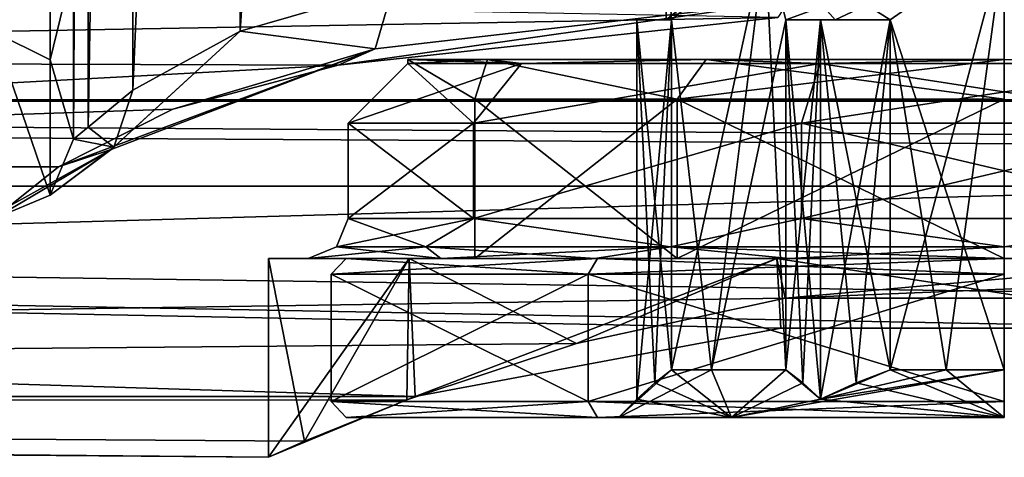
# Model space of a CAD drawing. Header units: millimetres. Extents: x -143 to 143, y -35 to 35.
# Tile 97 of 176: x -12.38 to 0, y -20.5 to -15. Entities that reach past the tile are written whole.
import ezdxf

# ---------------------------------------------------------------- set-up
doc = ezdxf.new("R2010")
doc.units = ezdxf.units.MM
doc.header["$LTSCALE"] = 65.185185
for name, color, linetype in [('130', 7, 'CONTINUOUS'), ('131', 7, 'CONTINUOUS'), ('132', 7, 'CONTINUOUS'), ('25', 7, 'CONTINUOUS'), ('26', 7, 'CONTINUOUS'), ('280', 7, 'CONTINUOUS'), ('281', 7, 'CONTINUOUS'), ('282', 7, 'CONTINUOUS'), ('284', 7, 'CONTINUOUS'), ('285', 7, 'CONTINUOUS'), ('287', 7, 'CONTINUOUS'), ('288', 7, 'CONTINUOUS'), ('289', 7, 'CONTINUOUS'), ('290', 7, 'CONTINUOUS'), ('332', 7, 'CONTINUOUS'), ('333', 7, 'CONTINUOUS'), ('334', 7, 'CONTINUOUS'), ('537', 7, 'CONTINUOUS'), ('538', 7, 'CONTINUOUS'), ('539', 7, 'CONTINUOUS'), ('540', 7, 'CONTINUOUS'), ('541', 7, 'CONTINUOUS'), ('543', 7, 'CONTINUOUS'), ('551', 7, 'CONTINUOUS'), ('552', 7, 'CONTINUOUS'), ('554', 7, 'CONTINUOUS'), ('556', 7, 'CONTINUOUS'), ('559', 7, 'CONTINUOUS'), ('560', 7, 'CONTINUOUS'), ('561', 7, 'CONTINUOUS'), ('655', 7, 'CONTINUOUS'), ('660', 7, 'CONTINUOUS'), ('669', 7, 'CONTINUOUS'), ('670', 7, 'CONTINUOUS'), ('741', 7, 'CONTINUOUS'), ('743', 7, 'CONTINUOUS'), ('746', 7, 'CONTINUOUS'), ('747', 7, 'CONTINUOUS'), ('748', 7, 'CONTINUOUS')]:
    doc.layers.add(name, color=color, linetype=linetype)

msp = doc.modelspace()

# ---------------------------------------------------------------- linework, layer by layer
at = {"layer": '130', "color": 7, "linetype": 'CONTINUOUS', "true_color": 0xe0f2ff}
for points in [[(-9.607, -15.144, -6.678), (-7.684, -14.588, -8.823), (-7.911, -15.367, -9.109), (-9.607, -15.144, -6.678)], [(-7.684, -14.588, -8.823), (-2.712, -14.766, -11.755), (-7.911, -15.367, -9.109), (-7.684, -14.588, -8.823)], [(-7.911, -15.367, -9.109), (-2.712, -14.766, -11.755), (-8.374, -15.57, -9.769), (-7.911, -15.367, -9.109)], [(-8.374, -15.57, -9.769), (-2.712, -14.766, -11.755), (-2.846, -14.974, -12.571), (-8.374, -15.57, -9.769)], [(-9.607, -15.144, -6.678), (-7.911, -15.367, -9.109), (-11.227, -16.632, -4.42), (-9.607, -15.144, -6.678)], [(-9.607, -15.144, -6.678), (-11.227, -16.632, -4.42), (-11.195, -16.602, -4.399), (-9.607, -15.144, -6.678)], [(-10.955, -15.886, -4.108), (-9.607, -15.144, -6.678), (-11.195, -16.602, -4.399), (-10.955, -15.886, -4.108)], [(-11.227, -16.632, -4.42), (-7.911, -15.367, -9.109), (-11.891, -16.849, -4.729), (-11.227, -16.632, -4.42)], [(-11.891, -16.849, -4.729), (-7.911, -15.367, -9.109), (-10.452, -16.123, -7.459), (-11.891, -16.849, -4.729)], [(-10.452, -16.123, -7.459), (-7.911, -15.367, -9.109), (-8.374, -15.57, -9.769), (-10.452, -16.123, -7.459)]]:
    msp.add_3dface(points, dxfattribs=at)
at = {"layer": '131', "color": 7, "linetype": 'CONTINUOUS', "true_color": 0xe0f2ff}
for points in [[(-11.519, -16.349, -2.048), (-10.955, -15.886, -4.108), (-11.195, -16.602, -4.399), (-11.519, -16.349, -2.048)], [(-11.7, -16.5), (-11.519, -16.349, -2.048), (-11.195, -16.602, -4.399), (-11.7, -16.5)], [(-11.7, -16.5), (-11.195, -16.602, -4.399), (-11.993, -17.207), (-11.7, -16.5)], [(-11.993, -17.207), (-11.227, -16.632, -4.42), (-12.7, -17.5), (-11.993, -17.207)], [(-12.7, -17.5), (-11.227, -16.632, -4.42), (-12.502, -17.339, -2.368), (-12.7, -17.5)], [(-11.227, -16.632, -4.42), (-11.891, -16.849, -4.729), (-12.502, -17.339, -2.368), (-11.227, -16.632, -4.42)], [(-11.195, -16.602, -4.399), (-11.227, -16.632, -4.42), (-11.993, -17.207), (-11.195, -16.602, -4.399)]]:
    msp.add_3dface(points, dxfattribs=at)
at = {"layer": '132', "color": 7, "linetype": 'CONTINUOUS', "true_color": 0xe0f2ff}
for points in [[(-12.7, -8.75, 15.155), (-11.993, -10.728, 13.453), (-12.7, -15.155, 8.75), (-12.7, -8.75, 15.155)], [(-11.993, -10.728, 13.453), (-11.993, -15.503, 7.466), (-12.7, -15.155, 8.75), (-11.993, -10.728, 13.453)], [(-11.7, -14.297, 8.237), (-11.993, -15.503, 7.466), (-11.993, -10.728, 13.453), (-11.7, -14.297, 8.237)], [(-11.7, -14.297, 8.237), (-11.7, -16.5), (-11.993, -15.503, 7.466), (-11.7, -14.297, 8.237)], [(-11.993, -17.207), (-12.7, -17.5), (-12.7, -15.155, 8.75), (-11.993, -17.207)], [(-11.993, -15.503, 7.466), (-11.993, -17.207), (-12.7, -15.155, 8.75), (-11.993, -15.503, 7.466)], [(-11.7, -16.5), (-11.993, -17.207), (-11.993, -15.503, 7.466), (-11.7, -16.5)]]:
    msp.add_3dface(points, dxfattribs=at)
at = {"layer": '25', "color": 7, "linetype": 'CONTINUOUS', "true_color": 0xe0f2ff}
for points in [[(-11.7, 16.5), (-11.519, 16.349, -2.049), (-11.7, -16.5), (-11.7, 16.5)], [(-11.7, -16.5), (-11.519, 16.349, -2.049), (-11.519, -16.349, -2.048), (-11.7, -16.5)], [(-11.519, 16.349, -2.049), (-10.955, 15.886, -4.108), (-11.519, -16.349, -2.048), (-11.519, 16.349, -2.049)], [(-11.519, -16.349, -2.048), (-10.955, 15.886, -4.108), (-10.955, -15.886, -4.108), (-11.519, -16.349, -2.048)], [(-10.955, -15.886, -4.108), (-10.955, 15.886, -4.108), (-9.607, 15.144, -6.678), (-10.955, -15.886, -4.108)], [(-9.607, -15.144, -6.678), (-10.955, -15.886, -4.108), (-9.607, 15.144, -6.678), (-9.607, -15.144, -6.678)], [(-7.684, 14.588, -8.823), (-9.607, -15.144, -6.678), (-9.607, 15.144, -6.678), (-7.684, 14.588, -8.823)], [(-7.684, -14.588, -8.823), (-9.607, -15.144, -6.678), (-7.684, 14.588, -8.823), (-7.684, -14.588, -8.823)]]:
    msp.add_3dface(points, dxfattribs=at)
at = {"layer": '26', "color": 7, "linetype": 'CONTINUOUS', "true_color": 0xe0f2ff}
for points in [[(-11.7, 16.5), (-11.7, -16.5), (-11.7, 14.297, 8.237), (-11.7, 16.5)], [(-11.7, 14.297, 8.237), (-11.7, -16.5), (-11.7, 11.676, 11.659), (-11.7, 14.297, 8.237)], [(-11.7, 11.676, 11.659), (-11.7, -16.5), (-11.7, 8.257, 14.285), (-11.7, 11.676, 11.659)], [(-11.7, 8.257, 14.285), (-11.7, -16.5), (-11.7, 4.274, 15.937), (-11.7, 8.257, 14.285)], [(-11.7, 4.274, 15.937), (-11.7, -16.5), (-11.7, 0, 16.5), (-11.7, 4.274, 15.937)], [(-11.7, 0, 16.5), (-11.7, -16.5), (-11.7, -4.274, 15.937), (-11.7, 0, 16.5)], [(-11.7, -4.274, 15.937), (-11.7, -16.5), (-11.7, -8.257, 14.285), (-11.7, -4.274, 15.937)], [(-11.7, -8.257, 14.285), (-11.7, -16.5), (-11.7, -11.676, 11.659), (-11.7, -8.257, 14.285)], [(-11.7, -11.676, 11.659), (-11.7, -16.5), (-11.7, -14.297, 8.237), (-11.7, -11.676, 11.659)]]:
    msp.add_3dface(points, dxfattribs=at)
at = {"layer": '280', "color": 7, "linetype": 'CONTINUOUS', "true_color": 0xe0f2ff}
for points in [[(-9.25, -18), (-7.483, -18, 5.437), (-9.25, -20.5), (-9.25, -18)], [(-9.25, -20.5), (-7.483, -18, 5.437), (-7.509, -19.776, 5.401), (-9.25, -20.5)], [(-7.509, -19.776, 5.401), (-7.483, -18, 5.437), (-5.378, -19.069, 7.526), (-7.509, -19.776, 5.401)], [(-7.483, -18, 5.437), (-2.858, -18, 8.797), (-5.378, -19.069, 7.526), (-7.483, -18, 5.437)], [(-5.378, -19.069, 7.526), (-2.858, -18, 8.797), (-2.756, -18.501, 8.83), (-5.378, -19.069, 7.526)], [(-2.858, -18, 8.797), (2.858, -18, 8.797), (-2.756, -18.501, 8.83), (-2.858, -18, 8.797)], [(-2.756, -18.501, 8.83), (2.858, -18, 8.797), (2.756, -18.501, 8.83), (-2.756, -18.501, 8.83)]]:
    msp.add_3dface(points, dxfattribs=at)
at = {"layer": '281', "color": 7, "linetype": 'CONTINUOUS', "true_color": 0xe0f2ff}
for points in [[(-7.483, -18, 5.437), (-9.25, -18), (-7.083, -18, 5.138), (-7.483, -18, 5.437)], [(-9.25, -18), (-7.483, -18, -5.437), (-8.75, -18), (-9.25, -18)], [(-9.25, -18), (-8.75, -18), (-7.083, -18, 5.138), (-9.25, -18)], [(-8.75, -18), (-7.483, -18, -5.437), (-7.083, -18, -5.138), (-8.75, -18)], [(-2.858, -18, 8.797), (-7.483, -18, 5.437), (-5.147, -18, 7.076), (-2.858, -18, 8.797)], [(-5.147, -18, 7.076), (-7.483, -18, 5.437), (-7.083, -18, 5.138), (-5.147, -18, 7.076)], [(-7.483, -18, -5.437), (-2.858, -18, -8.797), (-5.147, -18, -7.076), (-7.483, -18, -5.437)], [(-7.083, -18, -5.138), (-7.483, -18, -5.437), (-5.147, -18, -7.076), (-7.083, -18, -5.138)], [(-2.706, -18, 8.321), (-2.858, -18, 8.797), (-5.147, -18, 7.076), (-2.706, -18, 8.321)], [(-5.147, -18, -7.076), (-2.858, -18, -8.797), (-2.706, -18, -8.321), (-5.147, -18, -7.076)], [(2.858, -18, 8.797), (-2.858, -18, 8.797), (0, -18, 8.75), (2.858, -18, 8.797)], [(0, -18, 8.75), (-2.858, -18, 8.797), (-2.706, -18, 8.321), (0, -18, 8.75)], [(-2.858, -18, -8.797), (2.858, -18, -8.797), (0, -18, -8.75), (-2.858, -18, -8.797)], [(-2.706, -18, -8.321), (-2.858, -18, -8.797), (0, -18, -8.75), (-2.706, -18, -8.321)], [(0, -18, -8.75), (2.858, -18, -8.797), (2.706, -18, -8.321), (0, -18, -8.75)]]:
    msp.add_3dface(points, dxfattribs=at)
at = {"layer": '282', "color": 7, "linetype": 'CONTINUOUS', "true_color": 0xe0f2ff}
for points in [[(-8.25, -16.3), (-6.674, -16.3, 4.849), (-8.25, -17.5), (-8.25, -16.3)], [(-8.25, -17.5), (-6.674, -16.3, 4.849), (-6.674, -17.5, 4.849), (-8.25, -17.5)], [(-6.674, -16.3, 4.849), (-2.549, -16.3, 7.846), (-6.674, -17.5, 4.849), (-6.674, -16.3, 4.849)], [(-6.674, -17.5, 4.849), (-2.549, -16.3, 7.846), (-2.549, -17.5, 7.846), (-6.674, -17.5, 4.849)], [(-2.549, -16.3, 7.846), (2.549, -16.3, 7.846), (-2.549, -17.5, 7.846), (-2.549, -16.3, 7.846)], [(-2.549, -17.5, 7.846), (2.549, -16.3, 7.846), (2.549, -17.5, 7.846), (-2.549, -17.5, 7.846)]]:
    msp.add_3dface(points, dxfattribs=at)
at = {"layer": '284', "color": 7, "linetype": 'CONTINUOUS', "true_color": 0xe0f2ff}
for points in [[(-9.25, -18), (-9.25, -20.5), (-8.796, -20.299, -2.862), (-9.25, -18)], [(-7.483, -18, -5.437), (-9.25, -18), (-8.796, -20.299, -2.862), (-7.483, -18, -5.437)], [(-7.407, -19.737, -5.54), (-7.483, -18, -5.437), (-8.796, -20.299, -2.862), (-7.407, -19.737, -5.54)], [(-2.858, -18, -8.797), (-7.483, -18, -5.437), (-7.407, -19.737, -5.54), (-2.858, -18, -8.797)], [(-2.858, -18, -8.797), (-7.407, -19.737, -5.54), (-2.808, -18.878, -8.814), (-2.858, -18, -8.797)], [(2.858, -18, -8.797), (-2.858, -18, -8.797), (2.808, -18.878, -8.814), (2.858, -18, -8.797)], [(2.808, -18.878, -8.814), (-2.858, -18, -8.797), (-2.808, -18.878, -8.814), (2.808, -18.878, -8.814)]]:
    msp.add_3dface(points, dxfattribs=at)
at = {"layer": '285', "color": 7, "linetype": 'CONTINUOUS', "true_color": 0xe0f2ff}
for points in [[(-8.25, -16.3), (-8.25, -17.5), (-6.674, -17.5, -4.849), (-8.25, -16.3)], [(-6.674, -16.3, -4.849), (-8.25, -16.3), (-6.674, -17.5, -4.849), (-6.674, -16.3, -4.849)], [(-2.549, -16.3, -7.846), (-6.674, -16.3, -4.849), (-6.674, -17.5, -4.849), (-2.549, -16.3, -7.846)], [(-2.549, -17.5, -7.846), (-2.549, -16.3, -7.846), (-6.674, -17.5, -4.849), (-2.549, -17.5, -7.846)], [(2.549, -16.3, -7.846), (-2.549, -16.3, -7.846), (2.549, -17.5, -7.846), (2.549, -16.3, -7.846)], [(2.549, -17.5, -7.846), (-2.549, -16.3, -7.846), (-2.549, -17.5, -7.846), (2.549, -17.5, -7.846)]]:
    msp.add_3dface(points, dxfattribs=at)
at = {"layer": '287', "color": 7, "linetype": 'CONTINUOUS', "true_color": 0xe0f2ff}
for points in [[(-6.674, -16.3, 4.849), (-8.25, -16.3), (-6.068, -15.55, 4.408), (-6.674, -16.3, 4.849)], [(-6.068, -15.55, 4.408), (-8.25, -16.3), (-7.5, -15.55), (-6.068, -15.55, 4.408)], [(-2.549, -16.3, 7.846), (-6.674, -16.3, 4.849), (-2.318, -15.55, 7.133), (-2.549, -16.3, 7.846)], [(-2.318, -15.55, 7.133), (-6.674, -16.3, 4.849), (-6.068, -15.55, 4.408), (-2.318, -15.55, 7.133)], [(2.549, -16.3, 7.846), (-2.549, -16.3, 7.846), (2.318, -15.55, 7.133), (2.549, -16.3, 7.846)], [(2.318, -15.55, 7.133), (-2.549, -16.3, 7.846), (-2.318, -15.55, 7.133), (2.318, -15.55, 7.133)]]:
    msp.add_3dface(points, dxfattribs=at)
at = {"layer": '288', "color": 7, "linetype": 'CONTINUOUS', "true_color": 0xe0f2ff}
for points in [[(-8.25, -16.3), (-6.674, -16.3, -4.849), (-7.5, -15.55), (-8.25, -16.3)], [(-7.5, -15.55), (-6.674, -16.3, -4.849), (-6.068, -15.55, -4.408), (-7.5, -15.55)], [(-6.674, -16.3, -4.849), (-2.549, -16.3, -7.846), (-2.318, -15.55, -7.133), (-6.674, -16.3, -4.849)], [(-6.068, -15.55, -4.408), (-6.674, -16.3, -4.849), (-2.318, -15.55, -7.133), (-6.068, -15.55, -4.408)], [(-2.549, -16.3, -7.846), (2.549, -16.3, -7.846), (-2.318, -15.55, -7.133), (-2.549, -16.3, -7.846)], [(-2.318, -15.55, -7.133), (2.549, -16.3, -7.846), (2.318, -15.55, -7.133), (-2.318, -15.55, -7.133)]]:
    msp.add_3dface(points, dxfattribs=at)
at = {"layer": '289', "color": 7, "linetype": 'CONTINUOUS', "true_color": 0xe0f2ff}
for points in [[(-8.25, -17.5), (-6.674, -17.5, 4.849), (-8.396, -17.854), (-8.25, -17.5)], [(-8.396, -17.854), (-6.674, -17.5, 4.849), (-7.272, -17.854, 4.198), (-8.396, -17.854)], [(-7.272, -17.854, 4.198), (-6.674, -17.5, 4.849), (-4.198, -17.854, 7.272), (-7.272, -17.854, 4.198)], [(-6.674, -17.5, 4.849), (-2.549, -17.5, 7.846), (-4.198, -17.854, 7.272), (-6.674, -17.5, 4.849)], [(-4.198, -17.854, 7.272), (-2.549, -17.5, 7.846), (0, -17.854, 8.396), (-4.198, -17.854, 7.272)], [(-2.549, -17.5, 7.846), (2.549, -17.5, 7.846), (0, -17.854, 8.396), (-2.549, -17.5, 7.846)], [(-7.083, -18, 5.138), (-8.75, -18), (-7.272, -17.854, 4.198), (-7.083, -18, 5.138)], [(-8.75, -18), (-8.396, -17.854), (-7.272, -17.854, 4.198), (-8.75, -18)], [(-7.083, -18, 5.138), (-7.272, -17.854, 4.198), (-4.198, -17.854, 7.272), (-7.083, -18, 5.138)], [(-5.147, -18, 7.076), (-7.083, -18, 5.138), (-4.198, -17.854, 7.272), (-5.147, -18, 7.076)], [(-2.706, -18, 8.321), (-5.147, -18, 7.076), (-4.198, -17.854, 7.272), (-2.706, -18, 8.321)], [(-2.706, -18, 8.321), (-4.198, -17.854, 7.272), (0, -17.854, 8.396), (-2.706, -18, 8.321)], [(0, -18, 8.75), (-2.706, -18, 8.321), (0, -17.854, 8.396), (0, -18, 8.75)]]:
    msp.add_3dface(points, dxfattribs=at)
at = {"layer": '290', "color": 7, "linetype": 'CONTINUOUS', "true_color": 0xe0f2ff}
for points in [[(-8.25, -17.5), (-8.396, -17.854), (-7.272, -17.854, -4.198), (-8.25, -17.5)], [(-6.674, -17.5, -4.849), (-8.25, -17.5), (-7.272, -17.854, -4.198), (-6.674, -17.5, -4.849)], [(-4.198, -17.854, -7.272), (-6.674, -17.5, -4.849), (-7.272, -17.854, -4.198), (-4.198, -17.854, -7.272)], [(-2.549, -17.5, -7.846), (-6.674, -17.5, -4.849), (-4.198, -17.854, -7.272), (-2.549, -17.5, -7.846)], [(0, -17.854, -8.396), (-2.549, -17.5, -7.846), (-4.198, -17.854, -7.272), (0, -17.854, -8.396)], [(2.549, -17.5, -7.846), (-2.549, -17.5, -7.846), (0, -17.854, -8.396), (2.549, -17.5, -7.846)], [(-8.75, -18), (-7.083, -18, -5.138), (-8.396, -17.854), (-8.75, -18)], [(-8.396, -17.854), (-7.083, -18, -5.138), (-7.272, -17.854, -4.198), (-8.396, -17.854)], [(-7.083, -18, -5.138), (-5.147, -18, -7.076), (-7.272, -17.854, -4.198), (-7.083, -18, -5.138)], [(-5.147, -18, -7.076), (-4.198, -17.854, -7.272), (-7.272, -17.854, -4.198), (-5.147, -18, -7.076)], [(-5.147, -18, -7.076), (-2.706, -18, -8.321), (-4.198, -17.854, -7.272), (-5.147, -18, -7.076)], [(-2.706, -18, -8.321), (0, -18, -8.75), (-4.198, -17.854, -7.272), (-2.706, -18, -8.321)], [(0, -18, -8.75), (0, -17.854, -8.396), (-4.198, -17.854, -7.272), (0, -18, -8.75)], [(0, -18, -8.75), (2.706, -18, -8.321), (0, -17.854, -8.396), (0, -18, -8.75)]]:
    msp.add_3dface(points, dxfattribs=at)
at = {"layer": '332', "color": 7, "linetype": 'CONTINUOUS', "true_color": 0xe0f2ff}
for points in [[(48.087, 5.653, -31.5), (48.087, -5.653, -31.5), (-52.637, -16.005, -31.5), (48.087, 5.653, -31.5)], [(48.087, 5.653, -31.5), (-52.637, -16.005, -31.5), (-48.087, -5.653, -31.5), (48.087, 5.653, -31.5)], [(48.087, -5.653, -31.5), (52.637, -16.005, -31.5), (-52.637, -16.005, -31.5), (48.087, -5.653, -31.5)]]:
    msp.add_3dface(points, dxfattribs=at)
at = {"layer": '333', "color": 7, "linetype": 'CONTINUOUS', "true_color": 0xe0f2ff}
for points in [[(-92.5, -17.093, -17.903), (-92.5, -16.022, -30.5), (92.5, -17.093, -17.903), (-92.5, -17.093, -17.903)], [(92.5, -17.093, -17.903), (-92.5, -16.022, -30.5), (-59.203, -16.022, -30.5), (92.5, -17.093, -17.903)], [(59.203, -16.022, -30.5), (-59.203, -16.022, -30.5), (-56.149, -16.018, -30.696), (59.203, -16.022, -30.5)], [(59.203, -16.022, -30.5), (92.5, -17.093, -17.903), (-59.203, -16.022, -30.5), (59.203, -16.022, -30.5)], [(-52.643, -16.013, -30.937), (56.131, -16.018, -30.697), (-56.149, -16.018, -30.696), (-52.643, -16.013, -30.937)], [(56.131, -16.018, -30.697), (59.203, -16.022, -30.5), (-56.149, -16.018, -30.696), (56.131, -16.018, -30.697)], [(52.643, -16.013, -30.937), (-52.643, -16.013, -30.937), (-52.64, -16.008, -31.219), (52.643, -16.013, -30.937)], [(52.643, -16.013, -30.937), (56.131, -16.018, -30.697), (-52.643, -16.013, -30.937), (52.643, -16.013, -30.937)], [(52.64, -16.008, -31.219), (-52.64, -16.008, -31.219), (-52.637, -16.005, -31.5), (52.64, -16.008, -31.219)], [(52.64, -16.008, -31.219), (52.643, -16.013, -30.937), (-52.64, -16.008, -31.219), (52.64, -16.008, -31.219)], [(52.637, -16.005, -31.5), (52.64, -16.008, -31.219), (-52.637, -16.005, -31.5), (52.637, -16.005, -31.5)], [(-92.5, -19.737, -5.54), (-92.5, -17.093, -17.903), (-7.407, -19.737, -5.54), (-92.5, -19.737, -5.54)], [(-92.5, -17.093, -17.903), (92.5, -17.093, -17.903), (92.5, -19.737, -5.54), (-92.5, -17.093, -17.903)], [(-92.5, -17.093, -17.903), (92.5, -19.737, -5.54), (2.808, -18.878, -8.814), (-92.5, -17.093, -17.903)], [(-7.407, -19.737, -5.54), (-92.5, -17.093, -17.903), (-2.808, -18.878, -8.814), (-7.407, -19.737, -5.54)], [(-92.5, -17.093, -17.903), (2.808, -18.878, -8.814), (-2.808, -18.878, -8.814), (-92.5, -17.093, -17.903)]]:
    msp.add_3dface(points, dxfattribs=at)
at = {"layer": '334', "color": 7, "linetype": 'CONTINUOUS', "true_color": 0xe0f2ff}
for points in [[(-92.5, -14.569, 14.422), (-92.5, -19.846, 5.138), (92.5, -14.569, 14.422), (-92.5, -14.569, 14.422)], [(92.5, -14.569, 14.422), (-92.5, -19.846, 5.138), (-2.756, -18.501, 8.83), (92.5, -14.569, 14.422)], [(92.5, -14.569, 14.422), (-2.756, -18.501, 8.83), (2.756, -18.501, 8.83), (92.5, -14.569, 14.422)], [(-92.5, -19.846, 5.138), (-5.378, -19.069, 7.526), (-2.756, -18.501, 8.83), (-92.5, -19.846, 5.138)], [(-92.5, -19.846, 5.138), (-7.509, -19.776, 5.401), (-5.378, -19.069, 7.526), (-92.5, -19.846, 5.138)], [(-92.5, -19.846, 5.138), (-92.5, -19.737, -5.54), (-9.25, -20.5), (-92.5, -19.846, 5.138)], [(-9.25, -20.5), (-92.5, -19.737, -5.54), (-8.796, -20.299, -2.862), (-9.25, -20.5)], [(-92.5, -19.737, -5.54), (-7.407, -19.737, -5.54), (-8.796, -20.299, -2.862), (-92.5, -19.737, -5.54)], [(-92.5, -19.846, 5.138), (-9.25, -20.5), (-7.509, -19.776, 5.401), (-92.5, -19.846, 5.138)]]:
    msp.add_3dface(points, dxfattribs=at)
at = {"layer": '537', "color": 7, "linetype": 'CONTINUOUS', "true_color": 0xe0f2ff}
for points in [[(-8.274, -20, -2.689), (-5.114, -20, -7.038), (-8.274, -20, 2.689), (-8.274, -20, -2.689)], [(-8.274, -20, 2.689), (-5.114, -20, -7.038), (-5.114, -20, 7.038), (-8.274, -20, 2.689)], [(0, -20, 8.7), (-5.114, -20, 7.038), (0, -20, 4.85), (0, -20, 8.7)], [(-5.114, -20, -7.038), (0, -20, -8.7), (-3.429, -20, -3.429), (-5.114, -20, -7.038)], [(-5.114, -20, 7.038), (-5.114, -20, -7.038), (-4.85, -20, 0), (-5.114, -20, 7.038)], [(-4.85, -20, 0), (-5.114, -20, -7.038), (-3.429, -20, -3.429), (-4.85, -20, 0)], [(0, -20, 4.85), (-5.114, -20, 7.038), (-3.429, -20, 3.429), (0, -20, 4.85)], [(-3.429, -20, 3.429), (-5.114, -20, 7.038), (-4.85, -20, 0), (-3.429, -20, 3.429)], [(0, -20, -8.7), (0, -20, -4.85), (-3.429, -20, -3.429), (0, -20, -8.7)]]:
    msp.add_3dface(points, dxfattribs=at)
at = {"layer": '538', "color": 7, "linetype": 'CONTINUOUS', "true_color": 0xe0f2ff}
for points in [[(-8.464, -18.2, -2.75), (-5.231, -18.2, -7.2), (-8.464, -19.8, -2.75), (-8.464, -18.2, -2.75)], [(-8.464, -19.8, -2.75), (-5.231, -18.2, -7.2), (-5.231, -19.8, -7.2), (-8.464, -19.8, -2.75)], [(-8.464, -18.2, 2.75), (-8.464, -18.2, -2.75), (-8.464, -19.8, 2.75), (-8.464, -18.2, 2.75)], [(-8.464, -19.8, 2.75), (-8.464, -18.2, -2.75), (-8.464, -19.8, -2.75), (-8.464, -19.8, 2.75)], [(-5.231, -18.2, 7.2), (-8.464, -18.2, 2.75), (-5.231, -19.8, 7.2), (-5.231, -18.2, 7.2)], [(-5.231, -19.8, 7.2), (-8.464, -18.2, 2.75), (-8.464, -19.8, 2.75), (-5.231, -19.8, 7.2)], [(0, -18.2, -8.9), (0, -19.8, -8.9), (-5.231, -19.8, -7.2), (0, -18.2, -8.9)], [(-5.231, -18.2, -7.2), (0, -18.2, -8.9), (-5.231, -19.8, -7.2), (-5.231, -18.2, -7.2)], [(0, -18.2, 8.9), (-5.231, -18.2, 7.2), (0, -19.8, 8.9), (0, -18.2, 8.9)], [(0, -19.8, 8.9), (-5.231, -18.2, 7.2), (-5.231, -19.8, 7.2), (0, -19.8, 8.9)]]:
    msp.add_3dface(points, dxfattribs=at)
at = {"layer": '539', "color": 7, "linetype": 'CONTINUOUS', "true_color": 0xe0f2ff}
for points in [[(-8.274, -18, 2.689), (-5.114, -18, 7.038), (-8.274, -18, -2.689), (-8.274, -18, 2.689)], [(-8.274, -18, -2.689), (-5.114, -18, 7.038), (-6.657, -18, 2.163), (-8.274, -18, -2.689)], [(-5.114, -18, -7.038), (-8.274, -18, -2.689), (-6.657, -18, -2.163), (-5.114, -18, -7.038)], [(-6.657, -18, -2.163), (-8.274, -18, -2.689), (-6.657, -18, 2.163), (-6.657, -18, -2.163)], [(-6.657, -18, 2.163), (-5.114, -18, 7.038), (-4.114, -18, 5.663), (-6.657, -18, 2.163)], [(-4.114, -18, -5.663), (-5.114, -18, -7.038), (-6.657, -18, -2.163), (-4.114, -18, -5.663)], [(-5.114, -18, 7.038), (0, -18, 8.7), (-4.114, -18, 5.663), (-5.114, -18, 7.038)], [(0, -18, -8.7), (-5.114, -18, -7.038), (0, -18, -7), (0, -18, -8.7)], [(0, -18, -7), (-5.114, -18, -7.038), (-4.114, -18, -5.663), (0, -18, -7)], [(0, -18, 8.7), (0, -18, 7), (-4.114, -18, 5.663), (0, -18, 8.7)]]:
    msp.add_3dface(points, dxfattribs=at)
at = {"layer": '540', "color": 7, "linetype": 'CONTINUOUS', "true_color": 0xe0f2ff}
for points in [[(-4.114, -18, -5.663), (-6.657, -18, -2.163), (-4.114, -16, -5.663), (-4.114, -18, -5.663)], [(-6.657, -18, -2.163), (-6.657, -18, 2.163), (-6.657, -16, -2.163), (-6.657, -18, -2.163)], [(-4.114, -16, -5.663), (-6.657, -18, -2.163), (-6.657, -16, -2.163), (-4.114, -16, -5.663)], [(-6.657, -18, 2.163), (-4.114, -18, 5.663), (-6.657, -16, 2.163), (-6.657, -18, 2.163)], [(-6.657, -16, -2.163), (-6.657, -18, 2.163), (-6.657, -16, 2.163), (-6.657, -16, -2.163)], [(-6.657, -16, 2.163), (-4.114, -18, 5.663), (-4.114, -16, 5.663), (-6.657, -16, 2.163)], [(-4.114, -18, 5.663), (0, -18, 7), (-4.114, -16, 5.663), (-4.114, -18, 5.663)], [(-4.114, -16, 5.663), (0, -18, 7), (0, -16, 7), (-4.114, -16, 5.663)], [(0, -18, -7), (-4.114, -18, -5.663), (0, -16, -7), (0, -18, -7)], [(0, -16, -7), (-4.114, -18, -5.663), (-4.114, -16, -5.663), (0, -16, -7)]]:
    msp.add_3dface(points, dxfattribs=at)
at = {"layer": '541', "color": 7, "linetype": 'CONTINUOUS', "true_color": 0xe0f2ff}
for points in [[(-6.657, -16, -2.163), (-6.657, -16, 2.163), (-7.5, -15.5), (-6.657, -16, -2.163)], [(-6.495, -15.5, -3.75), (-6.657, -16, -2.163), (-7.5, -15.5), (-6.495, -15.5, -3.75)], [(-7.5, -15.5), (-6.657, -16, 2.163), (-6.495, -15.5, 3.75), (-7.5, -15.5)], [(-4.114, -16, -5.663), (-6.657, -16, -2.163), (-6.495, -15.5, -3.75), (-4.114, -16, -5.663)], [(-6.657, -16, 2.163), (-4.114, -16, 5.663), (-6.495, -15.5, 3.75), (-6.657, -16, 2.163)], [(-3.75, -15.5, -6.495), (-4.114, -16, -5.663), (-6.495, -15.5, -3.75), (-3.75, -15.5, -6.495)], [(-6.495, -15.5, 3.75), (-4.114, -16, 5.663), (-3.75, -15.5, 6.495), (-6.495, -15.5, 3.75)], [(0, -16, -7), (-4.114, -16, -5.663), (0, -15.5, -7.5), (0, -16, -7)], [(0, -15.5, -7.5), (-4.114, -16, -5.663), (-3.75, -15.5, -6.495), (0, -15.5, -7.5)], [(-4.114, -16, 5.663), (0, -16, 7), (-3.75, -15.5, 6.495), (-4.114, -16, 5.663)], [(0, -16, 7), (0, -15.5, 7.5), (-3.75, -15.5, 6.495), (0, -16, 7)]]:
    msp.add_3dface(points, dxfattribs=at)
at = {"layer": '543', "color": 7, "linetype": 'CONTINUOUS', "true_color": 0xe0f2ff}
for points in [[(-4.25, -14), (-3.005, -14, 3.005), (-4.25, -15), (-4.25, -14)], [(-4.25, -15), (-3.005, -14, 3.005), (-4.182, -15, 0.756), (-4.25, -15)], [(-3.005, -14, -3.005), (-4.25, -14), (-4.182, -15, -0.756), (-3.005, -14, -3.005)], [(-4.182, -15, -0.756), (-4.25, -14), (-4.25, -15), (-4.182, -15, -0.756)], [(-4.182, -15, 0.756), (-3.005, -14, 3.005), (-4.182, -19.4, 0.756), (-4.182, -15, 0.756)], [(-4.182, -19.4, 0.756), (-3.005, -14, 3.005), (-3.681, -19.4, 2.125), (-4.182, -19.4, 0.756)], [(-3.681, -19.4, -2.125), (-3.005, -14, -3.005), (-4.182, -15, -0.756), (-3.681, -19.4, -2.125)], [(-3.681, -19.4, 2.125), (-3.005, -14, 3.005), (-2.746, -15, 3.244), (-3.681, -19.4, 2.125)], [(-2.746, -19.4, -3.244), (-3.005, -14, -3.005), (-3.681, -19.4, -2.125), (-2.746, -19.4, -3.244)], [(-3.005, -14, 3.005), (0, -14, 4.25), (-2.746, -15, 3.244), (-3.005, -14, 3.005)], [(0, -14, -4.25), (-3.005, -14, -3.005), (-1.436, -15, -4), (0, -14, -4.25)], [(-1.436, -15, -4), (-3.005, -14, -3.005), (-2.125, -15, -3.681), (-1.436, -15, -4)], [(-2.125, -15, -3.681), (-3.005, -14, -3.005), (-2.746, -15, -3.244), (-2.125, -15, -3.681)], [(-2.746, -15, -3.244), (-3.005, -14, -3.005), (-2.746, -19.4, -3.244), (-2.746, -15, -3.244)], [(-2.746, -15, 3.244), (0, -14, 4.25), (-2.125, -15, 3.681), (-2.746, -15, 3.244)], [(0, -14, 4.25), (-1.436, -15, 4), (-2.125, -15, 3.681), (0, -14, 4.25)], [(-1.436, -19.4, 4), (-1.436, -15, 4), (0, -14, 4.25), (-1.436, -19.4, 4)], [(-0.729, -19.4, 4.187), (-1.436, -19.4, 4), (0, -14, 4.25), (-0.729, -19.4, 4.187)], [(0, -19.4, -4.25), (0, -14, -4.25), (-1.436, -15, -4), (0, -19.4, -4.25)], [(0, -19.4, 4.25), (-0.729, -19.4, 4.187), (0, -14, 4.25), (0, -19.4, 4.25)], [(-4.182, -19.4, -0.756), (-3.681, -19.4, -2.125), (-4.182, -15, -0.756), (-4.182, -19.4, -0.756)], [(-2.746, -19.4, 3.244), (-3.681, -19.4, 2.125), (-2.746, -15, 3.244), (-2.746, -19.4, 3.244)], [(-0.729, -19.4, -4.187), (0, -19.4, -4.25), (-1.436, -15, -4), (-0.729, -19.4, -4.187)], [(-1.436, -19.4, -4), (-0.729, -19.4, -4.187), (-1.436, -15, -4), (-1.436, -19.4, -4)]]:
    msp.add_3dface(points, dxfattribs=at)
at = {"layer": '551', "color": 7, "linetype": 'CONTINUOUS', "true_color": 0xe0f2ff}
for points in [[(-3.429, -20, 3.429), (-4.85, -20, 0), (-3.681, -19.4, 2.125), (-3.429, -20, 3.429)], [(-4.85, -20, 0), (-4.182, -19.4, 0.756), (-3.681, -19.4, 2.125), (-4.85, -20, 0)], [(-4.182, -19.4, 0.756), (-4.85, -20, 0), (-4.395, -19.562, 0.387), (-4.182, -19.4, 0.756)], [(-3.429, -20, -3.429), (-4.182, -19.4, -0.756), (-4.395, -19.562, -0.388), (-3.429, -20, -3.429)], [(-3.429, -20, -3.429), (-3.681, -19.4, -2.125), (-4.182, -19.4, -0.756), (-3.429, -20, -3.429)], [(-3.429, -20, 3.429), (-3.681, -19.4, 2.125), (-2.746, -19.4, 3.244), (-3.429, -20, 3.429)], [(-3.429, -20, -3.429), (-2.746, -19.4, -3.244), (-3.681, -19.4, -2.125), (-3.429, -20, -3.429)], [(0, -20, 4.85), (-3.429, -20, 3.429), (0, -19.4, 4.25), (0, -20, 4.85)], [(0, -19.4, 4.25), (-3.429, -20, 3.429), (-2.309, -19.769, 4), (0, -19.4, 4.25)], [(-3.429, -20, 3.429), (-2.746, -19.4, 3.244), (-2.533, -19.562, 3.612), (-3.429, -20, 3.429)], [(-2.746, -19.4, -3.244), (-3.429, -20, -3.429), (-2.309, -19.769, -4), (-2.746, -19.4, -3.244)], [(-2.533, -19.562, -3.613), (-2.746, -19.4, -3.244), (-2.309, -19.769, -4), (-2.533, -19.562, -3.613)], [(-1.436, -19.4, 4), (-0.729, -19.4, 4.187), (-2.309, -19.769, 4), (-1.436, -19.4, 4)], [(-1.862, -19.562, 4), (-1.436, -19.4, 4), (-2.309, -19.769, 4), (-1.862, -19.562, 4)], [(-0.729, -19.4, 4.187), (0, -19.4, 4.25), (-2.309, -19.769, 4), (-0.729, -19.4, 4.187)], [(0, -20, -4.85), (-1.436, -19.4, -4), (-1.861, -19.562, -4), (0, -20, -4.85)], [(0, -20, -4.85), (-0.729, -19.4, -4.187), (-1.436, -19.4, -4), (0, -20, -4.85)], [(0, -20, -4.85), (0, -19.4, -4.25), (-0.729, -19.4, -4.187), (0, -20, -4.85)], [(-4.395, -19.562, 0.387), (-4.85, -20, 0), (-4.619, -19.769), (-4.395, -19.562, 0.387)], [(-4.619, -19.769), (-3.429, -20, -3.429), (-4.395, -19.562, -0.388), (-4.619, -19.769)], [(-2.309, -19.769, 4), (-3.429, -20, 3.429), (-2.533, -19.562, 3.612), (-2.309, -19.769, 4)], [(-2.309, -19.769, -4), (0, -20, -4.85), (-1.861, -19.562, -4), (-2.309, -19.769, -4)], [(-4.85, -20, 0), (-3.429, -20, -3.429), (-4.619, -19.769), (-4.85, -20, 0)], [(-3.429, -20, -3.429), (0, -20, -4.85), (-2.309, -19.769, -4), (-3.429, -20, -3.429)]]:
    msp.add_3dface(points, dxfattribs=at)
at = {"layer": '552', "color": 7, "linetype": 'CONTINUOUS', "true_color": 0xe0f2ff}
for points in [[(-8.274, -20, -2.689), (-8.274, -20, 2.689), (-8.464, -19.8, -2.75), (-8.274, -20, -2.689)], [(-8.274, -20, -2.689), (-8.464, -19.8, -2.75), (-5.231, -19.8, -7.2), (-8.274, -20, -2.689)], [(-8.274, -20, 2.689), (-5.114, -20, 7.038), (-8.464, -19.8, 2.75), (-8.274, -20, 2.689)], [(-8.274, -20, 2.689), (-8.464, -19.8, 2.75), (-8.464, -19.8, -2.75), (-8.274, -20, 2.689)], [(-5.114, -20, 7.038), (-5.231, -19.8, 7.2), (-8.464, -19.8, 2.75), (-5.114, -20, 7.038)], [(-5.114, -20, -7.038), (-8.274, -20, -2.689), (-5.231, -19.8, -7.2), (-5.114, -20, -7.038)], [(-5.114, -20, 7.038), (0, -20, 8.7), (-5.231, -19.8, 7.2), (-5.114, -20, 7.038)], [(0, -20, 8.7), (0, -19.8, 8.9), (-5.231, -19.8, 7.2), (0, -20, 8.7)], [(0, -19.8, -8.9), (-5.114, -20, -7.038), (-5.231, -19.8, -7.2), (0, -19.8, -8.9)], [(0, -20, -8.7), (-5.114, -20, -7.038), (0, -19.8, -8.9), (0, -20, -8.7)]]:
    msp.add_3dface(points, dxfattribs=at)
at = {"layer": '554', "color": 7, "linetype": 'CONTINUOUS', "true_color": 0xe0f2ff}
for points in [[(-5.231, -18.2, -7.2), (-8.464, -18.2, -2.75), (-5.114, -18, -7.038), (-5.231, -18.2, -7.2)], [(-8.464, -18.2, -2.75), (-8.464, -18.2, 2.75), (-8.274, -18, -2.689), (-8.464, -18.2, -2.75)], [(-8.464, -18.2, -2.75), (-8.274, -18, -2.689), (-5.114, -18, -7.038), (-8.464, -18.2, -2.75)], [(-8.464, -18.2, 2.75), (-5.231, -18.2, 7.2), (-8.274, -18, 2.689), (-8.464, -18.2, 2.75)], [(-8.464, -18.2, 2.75), (-8.274, -18, 2.689), (-8.274, -18, -2.689), (-8.464, -18.2, 2.75)], [(-5.231, -18.2, 7.2), (-5.114, -18, 7.038), (-8.274, -18, 2.689), (-5.231, -18.2, 7.2)], [(0, -18.2, -8.9), (-5.231, -18.2, -7.2), (0, -18, -8.7), (0, -18.2, -8.9)], [(-5.231, -18.2, -7.2), (-5.114, -18, -7.038), (0, -18, -8.7), (-5.231, -18.2, -7.2)], [(-5.231, -18.2, 7.2), (0, -18.2, 8.9), (-5.114, -18, 7.038), (-5.231, -18.2, 7.2)], [(0, -18.2, 8.9), (0, -18, 8.7), (-5.114, -18, 7.038), (0, -18.2, 8.9)]]:
    msp.add_3dface(points, dxfattribs=at)
at = {"layer": '556', "color": 7, "linetype": 'CONTINUOUS', "true_color": 0xe0f2ff}
for points in [[(-2.746, -15, 3.244), (-2.125, -15, 3.681), (-2.309, -15, 4), (-2.746, -15, 3.244)], [(-2.125, -15, 3.681), (-1.436, -15, 4), (-2.309, -15, 4), (-2.125, -15, 3.681)]]:
    msp.add_3dface(points, dxfattribs=at)
at = {"layer": '559', "color": 7, "linetype": 'CONTINUOUS', "true_color": 0xe0f2ff}
for points in [[(-2.746, -19.4, 3.244), (-2.746, -15, 3.244), (-2.533, -19.562, 3.612), (-2.746, -19.4, 3.244)], [(-2.746, -15, 3.244), (-2.309, -19.769, 4), (-2.533, -19.562, 3.612), (-2.746, -15, 3.244)], [(-2.309, -19.769, 4), (-2.746, -15, 3.244), (-2.309, -15, 4), (-2.309, -19.769, 4)]]:
    msp.add_3dface(points, dxfattribs=at)
at = {"layer": '560', "color": 7, "linetype": 'CONTINUOUS', "true_color": 0xe0f2ff}
for points in [[(-4.182, -15, -0.756), (-4.619, -19.769), (-4.395, -19.562, -0.388), (-4.182, -15, -0.756)], [(-4.619, -19.769), (-4.182, -15, -0.756), (-4.619, -15), (-4.619, -19.769)], [(-4.182, -19.4, -0.756), (-4.182, -15, -0.756), (-4.395, -19.562, -0.388), (-4.182, -19.4, -0.756)]]:
    msp.add_3dface(points, dxfattribs=at)
at = {"layer": '561', "color": 7, "linetype": 'CONTINUOUS', "true_color": 0xe0f2ff}
for points in [[(-1.436, -15, -4), (-2.309, -19.769, -4), (-1.861, -19.562, -4), (-1.436, -15, -4)], [(-2.309, -19.769, -4), (-1.436, -15, -4), (-2.309, -15, -4), (-2.309, -19.769, -4)], [(-1.436, -19.4, -4), (-1.436, -15, -4), (-1.861, -19.562, -4), (-1.436, -19.4, -4)]]:
    msp.add_3dface(points, dxfattribs=at)
at = {"layer": '655', "color": 7, "linetype": 'CONTINUOUS', "true_color": 0xe0f2ff}
for points in [[(-32, -16.849, -4.729), (-32, -16.941, 4.386), (-11.891, -16.849, -4.729), (-32, -16.849, -4.729)], [(-11.891, -16.849, -4.729), (-32, -16.941, 4.386), (-12.502, -17.339, -2.368), (-11.891, -16.849, -4.729)]]:
    msp.add_3dface(points, dxfattribs=at)
at = {"layer": '660', "color": 7, "linetype": 'CONTINUOUS', "true_color": 0xe0f2ff}
for points in [[(-32, -14.423, -15.585), (-32, -15.49, -10.125), (-2.846, -14.974, -12.571), (-32, -14.423, -15.585)], [(-32, -15.49, -10.125), (-8.374, -15.57, -9.769), (-2.846, -14.974, -12.571), (-32, -15.49, -10.125)], [(-32, -15.49, -10.125), (-32, -16.849, -4.729), (-8.374, -15.57, -9.769), (-32, -15.49, -10.125)], [(-32, -16.849, -4.729), (-10.452, -16.123, -7.459), (-8.374, -15.57, -9.769), (-32, -16.849, -4.729)], [(-32, -16.849, -4.729), (-11.891, -16.849, -4.729), (-10.452, -16.123, -7.459), (-32, -16.849, -4.729)]]:
    msp.add_3dface(points, dxfattribs=at)
at = {"layer": '669', "color": 7, "linetype": 'CONTINUOUS', "true_color": 0xe0f2ff}
for points in [[(-6.068, -15.55, 4.408), (-7.5, -15.55), (-6.495, -15.5, 3.75), (-6.068, -15.55, 4.408)], [(-7.5, -15.55), (-7.5, -15.5), (-6.495, -15.5, 3.75), (-7.5, -15.55)], [(-6.068, -15.55, 4.408), (-6.495, -15.5, 3.75), (-3.75, -15.5, 6.495), (-6.068, -15.55, 4.408)], [(-2.318, -15.55, 7.133), (-6.068, -15.55, 4.408), (-3.75, -15.5, 6.495), (-2.318, -15.55, 7.133)], [(0, -15.5, 7.5), (-2.318, -15.55, 7.133), (-3.75, -15.5, 6.495), (0, -15.5, 7.5)], [(2.318, -15.55, 7.133), (-2.318, -15.55, 7.133), (0, -15.5, 7.5), (2.318, -15.55, 7.133)]]:
    msp.add_3dface(points, dxfattribs=at)
at = {"layer": '670', "color": 7, "linetype": 'CONTINUOUS', "true_color": 0xe0f2ff}
for points in [[(-7.5, -15.55), (-6.068, -15.55, -4.408), (-7.5, -15.5), (-7.5, -15.55)], [(-6.068, -15.55, -4.408), (-6.495, -15.5, -3.75), (-7.5, -15.5), (-6.068, -15.55, -4.408)], [(-6.068, -15.55, -4.408), (-3.75, -15.5, -6.495), (-6.495, -15.5, -3.75), (-6.068, -15.55, -4.408)], [(-6.068, -15.55, -4.408), (-2.318, -15.55, -7.133), (-3.75, -15.5, -6.495), (-6.068, -15.55, -4.408)], [(-2.318, -15.55, -7.133), (0, -15.5, -7.5), (-3.75, -15.5, -6.495), (-2.318, -15.55, -7.133)], [(-2.318, -15.55, -7.133), (2.318, -15.55, -7.133), (0, -15.5, -7.5), (-2.318, -15.55, -7.133)]]:
    msp.add_3dface(points, dxfattribs=at)
at = {"layer": '741', "color": 7, "linetype": 'CONTINUOUS', "true_color": 0xe0f2ff}
for points in [[(-4.182, -15, -0.756), (-4.25, -15), (-4.619, -15), (-4.182, -15, -0.756)], [(-4.25, -15), (-4.182, -15, 0.756), (-4.619, -15), (-4.25, -15)]]:
    msp.add_3dface(points, dxfattribs=at)
at = {"layer": '743', "color": 7, "linetype": 'CONTINUOUS', "true_color": 0xe0f2ff}
for points in [[(-2.125, -15, -3.681), (-2.746, -15, -3.244), (-2.309, -15, -4), (-2.125, -15, -3.681)], [(-1.436, -15, -4), (-2.125, -15, -3.681), (-2.309, -15, -4), (-1.436, -15, -4)]]:
    msp.add_3dface(points, dxfattribs=at)
at = {"layer": '746', "color": 7, "linetype": 'CONTINUOUS', "true_color": 0xe0f2ff}
for points in [[(-1.436, -15, 4), (-1.436, -19.4, 4), (-2.309, -15, 4), (-1.436, -15, 4)], [(-1.436, -19.4, 4), (-1.862, -19.562, 4), (-2.309, -15, 4), (-1.436, -19.4, 4)], [(-1.862, -19.562, 4), (-2.309, -19.769, 4), (-2.309, -15, 4), (-1.862, -19.562, 4)]]:
    msp.add_3dface(points, dxfattribs=at)
at = {"layer": '747', "color": 7, "linetype": 'CONTINUOUS', "true_color": 0xe0f2ff}
for points in [[(-4.182, -15, 0.756), (-4.182, -19.4, 0.756), (-4.619, -15), (-4.182, -15, 0.756)], [(-4.182, -19.4, 0.756), (-4.395, -19.562, 0.387), (-4.619, -15), (-4.182, -19.4, 0.756)], [(-4.395, -19.562, 0.387), (-4.619, -19.769), (-4.619, -15), (-4.395, -19.562, 0.387)]]:
    msp.add_3dface(points, dxfattribs=at)
at = {"layer": '748', "color": 7, "linetype": 'CONTINUOUS', "true_color": 0xe0f2ff}
for points in [[(-2.746, -15, -3.244), (-2.746, -19.4, -3.244), (-2.309, -15, -4), (-2.746, -15, -3.244)], [(-2.746, -19.4, -3.244), (-2.533, -19.562, -3.613), (-2.309, -15, -4), (-2.746, -19.4, -3.244)], [(-2.533, -19.562, -3.613), (-2.309, -19.769, -4), (-2.309, -15, -4), (-2.533, -19.562, -3.613)]]:
    msp.add_3dface(points, dxfattribs=at)

doc.saveas('drawing.dxf')
